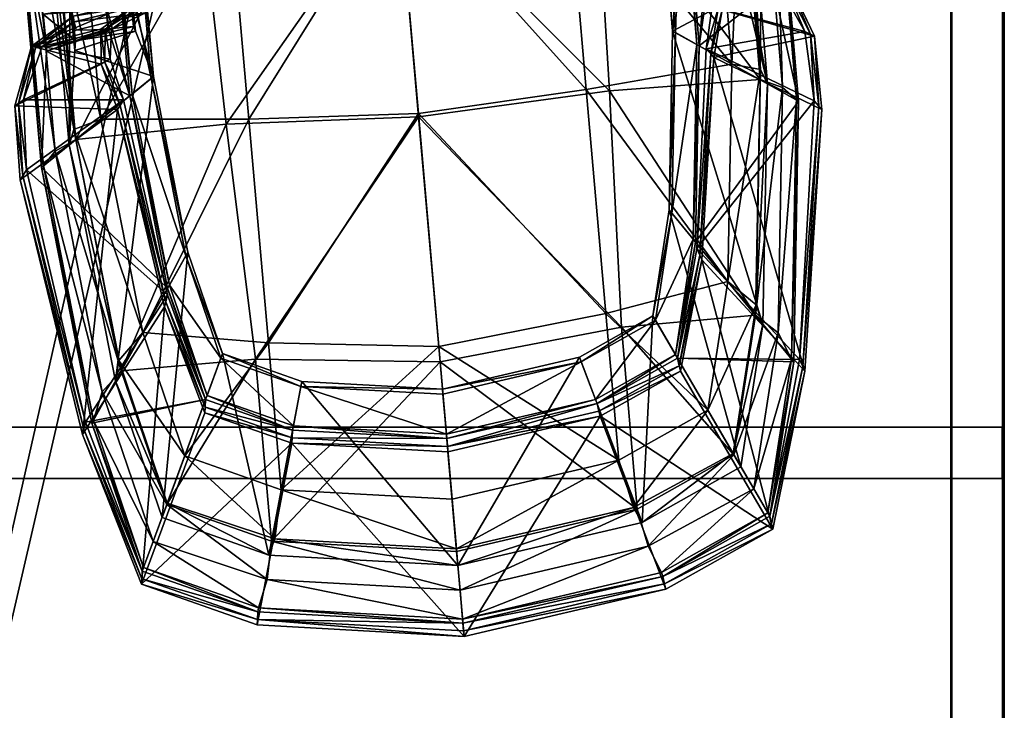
# Model space of a CAD drawing. Header units: inches. Extents: x -211 to 145, y -42 to 108.
# Tile 122 of 222: x -35.16 to -25.31, y 46.36 to 53.27. Entities that reach past the tile are written whole.
import ezdxf

# ---------------------------------------------------------------- set-up
doc = ezdxf.new("R2010")
doc.units = ezdxf.units.IN
doc.header["$MEASUREMENT"] = 0
for name, color, linetype in [('A-FURN', 7, 'Continuous'), ('CET color Black or White', 7, 'Continuous'), ('CET Default', 7, 'Continuous')]:
    doc.layers.add(name, color=color, linetype=linetype)
for name, color, linetype, true_color in [('CET color Burlywood3', 7, 'Continuous', 0xc8a07a), ('CET color LightSalmon3', 7, 'Continuous', 0xaf8c67), ('CET color seashell3', 7, 'Continuous', 0xccc7bb)]:
    doc.layers.add(name, color=color, linetype=linetype, true_color=true_color)

# ---------------------------------------------------------------- blocks, each defined once
blk = doc.blocks.new('*C37')
at = {"layer": 'CET color Burlywood3', "linetype": 'Continuous'}
mesh = blk.add_polyface(dxfattribs=at)
corners = [(30, -6.9372, 27.885), (30, 6.9378, 27.885), (30, 6.9378, 28.4), (30, -6.9372, 28.4), (-30, 6.9377, 27.885), (-30, 6.9377, 28.4), (-30, -6.9373, 27.885), (-30, -6.9373, 28.4)]
mesh.append_faces([[corners[k] for k in face] for face in [(0, 1, 2, 0), (0, 2, 3, 0), (1, 4, 5, 1), (1, 5, 2, 1), (4, 6, 7, 4), (4, 7, 5, 4), (6, 0, 3, 6), (6, 3, 7, 6)]])
mesh = blk.add_polyface(dxfattribs=at)
corners = [(30, -6.9372, 0.92), (30, 6.9378, 0.92), (30, 6.9378, 1.435), (30, -6.9372, 1.435), (-30, 6.9377, 0.92), (-30, 6.9377, 1.435), (-30, -6.9373, 0.92), (-30, -6.9373, 1.435)]
mesh.append_faces([[corners[k] for k in face] for face in [(0, 1, 2, 0), (0, 2, 3, 0), (1, 4, 5, 1), (1, 5, 2, 1), (4, 6, 7, 4), (4, 7, 5, 4), (6, 0, 3, 6), (6, 3, 7, 6)]])
mesh = blk.add_polyface(dxfattribs=at)
corners = [(-30, 6.9372, 40.985), (-30, -6.9378, 40.985), (-30, -6.9378, 41.5), (-30, 6.9372, 41.5), (30, -6.9377, 40.985), (30, -6.9377, 41.5), (30, 6.9373, 40.985), (30, 6.9373, 41.5)]
mesh.append_faces([[corners[k] for k in face] for face in [(0, 1, 2, 0), (0, 2, 3, 0), (1, 4, 5, 1), (1, 5, 2, 1), (4, 6, 7, 4), (4, 7, 5, 4), (6, 0, 3, 6), (6, 3, 7, 6)]])
mesh = blk.add_polyface(dxfattribs=at)
corners = [(-30, 6.9372, 28.588), (-30, -6.9378, 28.588), (-30, -6.9378, 29.103), (-30, 6.9372, 29.103), (30, -6.9377, 28.588), (30, -6.9377, 29.103), (30, 6.9373, 28.588), (30, 6.9373, 29.103)]
mesh.append_faces([[corners[k] for k in face] for face in [(0, 1, 2, 0), (0, 2, 3, 0), (1, 4, 5, 1), (1, 5, 2, 1), (4, 6, 7, 4), (4, 7, 5, 4), (6, 0, 3, 6), (6, 3, 7, 6)]])
mesh = blk.add_polyface(dxfattribs=at)
corners = [(11.5385, 6.9178, 29.103), (11.0235, 6.9178, 29.103), (11.0235, 6.9178, 40.985), (11.5385, 6.9178, 40.985)]
mesh.append_faces([[corners[k] for k in face] for face in [(0, 1, 2, 0), (0, 2, 3, 0)]])
at = {"layer": 'CET color LightSalmon3', "linetype": 'Continuous'}
mesh = blk.add_polyface(dxfattribs=at)
corners = [(30, -6.9372, 27.885), (-30, -6.9373, 27.885), (-30, 6.9377, 27.885), (30, 6.9378, 27.885), (30, -6.9372, 28.4), (30, 6.9378, 28.4), (-30, 6.9377, 28.4), (-30, -6.9373, 28.4)]
mesh.append_faces([[corners[k] for k in face] for face in [(0, 1, 2, 0), (0, 2, 3, 0), (4, 5, 6, 4), (4, 6, 7, 4)]])
mesh = blk.add_polyface(dxfattribs=at)
corners = [(30, -6.9372, 0.92), (-30, -6.9373, 0.92), (-30, 6.9377, 0.92), (30, 6.9378, 0.92), (30, -6.9372, 1.435), (30, 6.9378, 1.435), (-30, 6.9377, 1.435), (-30, -6.9373, 1.435)]
mesh.append_faces([[corners[k] for k in face] for face in [(0, 1, 2, 0), (0, 2, 3, 0), (4, 5, 6, 4), (4, 6, 7, 4)]])
mesh = blk.add_polyface(dxfattribs=at)
corners = [(-30, 6.9372, 40.985), (30, 6.9373, 40.985), (30, -6.9377, 40.985), (-30, -6.9378, 40.985), (-30, 6.9372, 41.5), (-30, -6.9378, 41.5), (30, -6.9377, 41.5), (30, 6.9373, 41.5)]
mesh.append_faces([[corners[k] for k in face] for face in [(0, 1, 2, 0), (0, 2, 3, 0), (4, 5, 6, 4), (4, 6, 7, 4)]])
mesh = blk.add_polyface(dxfattribs=at)
corners = [(-30, 6.9372, 28.588), (30, 6.9373, 28.588), (30, -6.9377, 28.588), (-30, -6.9378, 28.588), (-30, 6.9372, 29.103), (-30, -6.9378, 29.103), (30, -6.9377, 29.103), (30, 6.9373, 29.103)]
mesh.append_faces([[corners[k] for k in face] for face in [(0, 1, 2, 0), (0, 2, 3, 0), (4, 5, 6, 4), (4, 6, 7, 4)]])
mesh = blk.add_polyface(dxfattribs=at)
corners = [(29.485, 6.9183, 1.435), (-29.485, 6.9182, 1.435), (-29.485, 6.9182, 27.885), (29.485, 6.9183, 27.885), (-29.485, 6.4032, 1.435), (29.485, 6.4033, 1.435), (29.485, 6.4033, 27.885), (-29.485, 6.4032, 27.885)]
mesh.append_faces([[corners[k] for k in face] for face in [(0, 1, 2, 0), (0, 2, 3, 0), (4, 5, 6, 4), (4, 6, 7, 4)]])
mesh = blk.add_polyface(dxfattribs=at)
corners = [(11.0235, 6.9178, 29.103), (11.0235, -6.4222, 29.103), (11.0235, -6.4222, 40.985), (11.0235, 6.9178, 40.985), (11.5385, -6.4222, 29.103), (11.5385, 6.9178, 29.103), (11.5385, 6.9178, 40.985), (11.5385, -6.4222, 40.985)]
mesh.append_faces([[corners[k] for k in face] for face in [(0, 1, 2, 0), (0, 2, 3, 0), (4, 5, 6, 4), (4, 6, 7, 4)]])
mesh = blk.add_polyface(dxfattribs=at)
corners = [(29.485, -6.9372, 14.424), (-29.485, -6.9373, 14.424), (-29.485, 6.4111, 14.424), (29.485, 6.4111, 14.424), (29.485, -6.9372, 14.939), (29.485, 6.4111, 14.939), (-29.485, 6.4111, 14.939), (-29.485, -6.9373, 14.939)]
mesh.append_faces([[corners[k] for k in face] for face in [(0, 1, 2, 0), (0, 2, 3, 0), (4, 5, 6, 4), (4, 6, 7, 4)]])
mesh = blk.add_polyface(dxfattribs=at)
corners = [(11.5377, -6.9177, 1.435), (11.5377, 6.4223, 1.435), (11.5377, 6.4223, 14.4308), (11.5377, -6.9177, 14.4308), (11.0227, 6.4223, 1.435), (11.0227, -6.9177, 1.435), (11.0227, -6.9177, 14.4308), (11.0227, 6.4223, 14.4308), (11.5377, -6.9178, 14.921), (11.5377, 6.4223, 14.921), (11.5377, 6.4223, 27.891), (11.5377, -6.9178, 27.891), (11.0227, 6.4223, 14.921), (11.0227, -6.9178, 14.921), (11.0227, -6.9178, 27.891), (11.0227, 6.4223, 27.891)]
mesh.append_faces([[corners[k] for k in face] for face in [(0, 1, 2, 0), (0, 2, 3, 0), (4, 5, 6, 4), (4, 6, 7, 4), (8, 9, 10, 8), (8, 10, 11, 8), (12, 13, 14, 12), (12, 14, 15, 12)]])
blk = doc.blocks.new('*C35')
at = {"layer": 'A-FURN', "linetype": 'Continuous', "rotation": 269.9999999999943}
blk.add_blockref('*C37', (-32.2469, 60.2164, 0), dxfattribs=at)
blk = doc.blocks.new('*C2')
at = {"layer": 'CET color Black or White', "linetype": 'Continuous'}
blk.add_lwpolyline([(-3.6275, 5.2556), (-4.0257, 2.6648), (-4.0146, 1.9249), (-3.8036, 1.3617), (-3.8065, 0), (-3.8036, -1.3617), (-4.0146, -1.9249), (-4.0257, -2.6648), (-3.6275, -5.2556), (-3.1696, -6.8011), (-2.0516, -7.307), (0, -7.601), (2.0516, -7.307), (3.1696, -6.8011), (3.6275, -5.2556), (4.0257, -2.6648), (4.0146, -1.9249), (3.8036, -1.3617), (3.8065, 0), (3.8036, 1.3617), (4.0146, 1.9249), (4.0257, 2.6648), (3.6275, 5.2556)], dxfattribs=at)
blk = doc.blocks.new('*C28')
at = {"layer": 'CET color seashell3', "linetype": 'Continuous'}
mesh = blk.add_polyface(dxfattribs=at)
corners = [(-3.6513, -2.4099, 0.4209), (-3.435, -2.3123, -0.0028), (-3.1848, -4.656, -0.0028), (-2.859, -1.923, 3.8728), (-3.0129, -1.2575, 3.4235), (-3.6514, -1.4051, 1.5336), (-3.8011, -2.5601, 1.0843), (-3.5159, 0, 1.1444), (-3.5061, 0, 1.1714), (-3.3746, -0.9371, 1.5233), (-3.5061, -2.3611, 1.1444), (-3.3687, -1.4243, 1.5233), (-3.3547, -1.329, 1.5618), (-3.6467, -1.3683, 1.5479), (-3.0178, -1.2363, 3.4092), (-3.3602, -1.0398, 1.5618), (-2.7659, -1.0373, 3.4072), (-3.0223, -1.0331, 3.4092), (-3.653, -1.0347, 1.5479), (-3.0175, -0.9993, 3.4235), (-3.6579, -1.0003, 1.5336), (-3.956, -2.5719, 1.1683), (-2.9249, -1.9577, 3.9568), (-2.657, -3.9384, 3.895), (-2.9946, -2.0506, 4.0482), (-4.0257, -2.6648, 1.2597), (-3.6275, -5.2556, 1.1979), (-3.9235, -1.8728, 1.449), (-3.0223, -1.5407, 3.6786), (-3.9972, -2.6267, 1.2223), (-3.9773, -1.9036, 1.4799), (-3.1186, -1.5842, 3.7346), (-4.0146, -1.9249, 1.5013), (-2.9838, -1.2468, 3.3738), (-3.6909, -1.3565, 1.6672), (-3.3388, -1.2215, 1.5185), (-3.7537, -1.3494, 1.6801), (-3.3494, -1.1382, 1.5284), (-3.7972, -1.3445, 1.6891), (-3.0901, -1.2348, 3.3957), (-2.6496, -0.9707, 2.8341), (-3.3567, -1.0805, 1.5352), (-3.6584, 0, 0.4272), (-3.4446, 0, -0.0028), (-3.4478, -2.2111, 0.5209), (-3.4519, 0.0003, 0.5331), (-2.8715, 0, 3.8597), (-3.8065, 0, 1.1004), (-2.7519, -0.9362, 3.4502), (-2.6311, 0, 3.8606), (-3.7865, 0, 1.0394), (-3.7809, -2.5464, 1.0242), (-3.1685, -2.1326, 0.1008), (-3.1774, 0, 0.1008)]
mesh.append_faces([[corners[k] for k in face] for face in [(0, 1, 2, 0), (3, 4, 5, 3), (5, 6, 3, 5), (7, 8, 9, 7), (10, 7, 9, 10), (10, 9, 11, 10), (12, 13, 14, 12), (15, 16, 17, 15), (17, 18, 15, 17), (12, 15, 18, 12), (18, 13, 12, 18), (18, 17, 19, 18), (19, 20, 18, 19), (13, 18, 20, 13), (20, 5, 13, 20), (14, 13, 5, 14), (5, 4, 14, 5), (15, 12, 11, 15), (11, 9, 15, 11), (21, 22, 23, 21), (24, 25, 26, 24), (22, 21, 27, 22), (27, 28, 22, 27), (21, 29, 30, 21), (30, 27, 21, 30), (24, 31, 32, 24), (32, 25, 24, 32), (33, 34, 35, 33), (34, 36, 37, 34), (37, 35, 34, 37), (38, 39, 40, 38), (40, 41, 38, 40), (34, 33, 28, 34), (28, 27, 34, 28), (38, 36, 30, 38), (30, 32, 38, 30), (31, 39, 38, 31), (38, 32, 31, 38), (1, 0, 42, 1), (42, 43, 1, 42), (7, 10, 44, 7), (44, 45, 7, 44), (20, 19, 46, 20), (46, 47, 20, 46), (47, 6, 5, 47), (5, 20, 47, 5), (48, 9, 8, 48), (8, 49, 48, 8), (6, 47, 50, 6), (50, 51, 6, 50), (29, 25, 32, 29), (32, 30, 29, 32), (36, 38, 41, 36), (41, 37, 36, 41), (36, 34, 27, 36), (27, 30, 36, 27), (52, 53, 45, 52), (45, 44, 52, 45), (0, 51, 50, 0), (50, 42, 0, 50)]])
mesh = blk.add_polyface(dxfattribs=at)
corners = [(-3.435, -2.3123, -0.0028), (-3.4446, 0, -0.0028), (-1.986, 0, -0.0028), (-1.9263, -2.2919, -0.0028), (-2.859, -1.923, 3.8728), (-2.6508, -3.8742, 3.8728), (-2.6301, -3.8439, 3.8728), (-2.8367, -1.9079, 3.8728), (-2.6065, -1.752, 3.8728), (-2.4166, -3.5311, 3.8728), (-3.2507, -4.7534, 1.1444), (-2.8715, 0, 3.8597), (-3.0175, -0.9993, 3.4235), (-3.0129, -1.2575, 3.4235), (-3.5061, -2.3611, 1.1444), (-3.3687, -1.4243, 1.5233), (-2.7478, -1.2842, 3.4502), (-3.0178, -1.2363, 3.4092), (-2.7622, -1.2366, 3.4072), (-3.3547, -1.329, 1.5618), (-2.7659, -1.0373, 3.4072), (-3.0223, -1.0331, 3.4092), (-2.6326, -1.7697, 3.8728), (-2.6311, 0, 3.8606), (-2.8447, 0, 3.8728), (-2.4409, -3.5666, 3.8728), (-2.6138, 0, 3.8728), (-2.7519, -0.9362, 3.4502), (-3.3602, -1.0398, 1.5618), (-3.3746, -0.9371, 1.5233), (-2.6317, -1.1118, 2.8174), (-3.3388, -1.2215, 1.5185), (-3.3494, -1.1382, 1.5284), (-2.6423, -1.0285, 2.8273), (-2.6818, -4.0091, 3.949), (-2.966, -2.0126, 4.0108), (-2.9946, -2.0506, 4.0482), (-3.0792, -1.5664, 3.7116), (-3.1186, -1.5842, 3.7346), (-2.9838, -1.2468, 3.3738), (-3.0466, -1.2397, 3.3867), (-2.6496, -0.9707, 2.8341), (-3.0901, -1.2348, 3.3957), (-3.0223, -1.5407, 3.6786), (0, 0, -0.0028), (0, -2.3858, -0.0028), (0, -2.3518, 0.1008), (-1.6948, -2.26, 0.1008), (-1.6948, -4.5075, 0.1008), (0, -0.0067, 0.1008), (-1.6948, -0.0064, 0.1008), (-3.1774, 0, 0.1008), (-3.1685, -2.1326, 0.1008), (-2.9377, -4.2947, 0.1008), (-3.3567, -1.0805, 1.5352), (-2.657, -3.9384, 3.895), (-2.9249, -1.9577, 3.9568)]
mesh.append_faces([[corners[k] for k in face] for face in [(0, 1, 2, 0), (2, 3, 0, 2), (4, 5, 6, 4), (6, 7, 4, 6), (8, 9, 10, 8), (4, 11, 12, 4), (12, 13, 4, 12), (8, 14, 15, 8), (15, 16, 8, 15), (17, 18, 19, 17), (20, 18, 17, 20), (17, 21, 20, 17), (22, 23, 24, 22), (24, 7, 22, 24), (25, 22, 7, 25), (7, 6, 25, 7), (8, 26, 23, 8), (23, 22, 8, 23), (9, 8, 22, 9), (22, 25, 9, 22), (21, 17, 13, 21), (13, 12, 21, 13), (16, 18, 20, 16), (20, 27, 16, 20), (19, 18, 16, 19), (16, 15, 19, 16), (20, 28, 29, 20), (29, 27, 20, 29), (30, 31, 32, 30), (32, 33, 30, 32), (34, 35, 36, 34), (35, 37, 38, 35), (38, 36, 35, 38), (31, 30, 39, 31), (40, 33, 41, 40), (41, 42, 40, 41), (43, 39, 40, 43), (40, 37, 43, 40), (11, 4, 7, 11), (7, 24, 11, 7), (8, 16, 27, 8), (26, 8, 27, 26), (26, 27, 23, 26), (44, 45, 3, 44), (3, 2, 44, 3), (46, 47, 48, 46), (49, 50, 47, 49), (47, 46, 49, 47), (50, 51, 52, 50), (52, 47, 50, 52), (47, 52, 53, 47), (54, 41, 33, 54), (33, 32, 54, 33), (55, 56, 35, 55), (35, 34, 55, 35), (56, 43, 37, 56), (37, 35, 56, 37), (39, 30, 33, 39), (33, 40, 39, 33), (42, 38, 37, 42), (37, 40, 42, 37)]])
mesh = blk.add_polyface(dxfattribs=at)
corners = [(1.9263, -2.2919, -0.0028), (3.435, -2.3123, -0.0028), (3.1848, -4.656, -0.0028), (1.986, 0, -0.0028), (3.4446, 0, -0.0028), (2.859, -1.923, 3.8728), (2.8367, -1.9079, 3.8728), (2.6301, -3.8439, 3.8728), (2.6065, -1.752, 3.8728), (3.5061, -2.3611, 1.1444), (3.2507, -4.7534, 1.1444), (3.0129, -1.2575, 3.4235), (3.0175, -0.9993, 3.4235), (2.8715, 0, 3.8597), (2.7478, -1.2842, 3.4502), (3.3687, -1.4243, 1.5233), (3.0223, -1.0331, 3.4092), (2.7659, -1.0373, 3.4072), (3.3602, -1.0398, 1.5618), (3.0178, -1.2363, 3.4092), (2.7622, -1.2366, 3.4072), (2.6326, -1.7697, 3.8728), (2.8447, 0, 3.8728), (2.6311, 0, 3.8606), (2.4409, -3.5666, 3.8728), (2.6138, 0, 3.8728), (2.4166, -3.5311, 3.8728), (2.7519, -0.9362, 3.4502), (3.3547, -1.329, 1.5618), (3.3746, -0.9371, 1.5233), (2.6317, -1.1118, 2.8174), (2.6423, -1.0285, 2.8273), (3.3494, -1.1382, 1.5284), (2.657, -3.9384, 3.895), (2.9249, -1.9577, 3.9568), (3.956, -2.5719, 1.1683), (2.9946, -2.0506, 4.0482), (2.966, -2.0126, 4.0108), (2.6818, -4.0091, 3.949), (3.1186, -1.5842, 3.7346), (3.0792, -1.5664, 3.7116), (2.9838, -1.2468, 3.3738), (3.3388, -1.2215, 1.5185), (2.6496, -0.9707, 2.8341), (3.0901, -1.2348, 3.3957), (3.7972, -1.3445, 1.6891), (3.0466, -1.2397, 3.3867), (3.0223, -1.5407, 3.6786), (3.6579, -1.0003, 1.5336), (3.5061, 0, 1.1714), (0, -2.3858, -0.0028), (1.8376, -4.656, -0.0028), (0, 0, -0.0028), (0, -0.0067, 0.1008), (0, -2.3518, 0.1008), (1.6948, -2.26, 0.1008), (1.6948, -0.0064, 0.1008), (3.1685, -2.1326, 0.1008), (3.1774, 0, 0.1008), (2.9377, -4.2947, 0.1008), (3.3567, -1.0805, 1.5352)]
mesh.append_faces([[corners[k] for k in face] for face in [(0, 1, 2, 0), (1, 0, 3, 1), (3, 4, 1, 3), (5, 6, 7, 5), (8, 9, 10, 8), (5, 11, 12, 5), (12, 13, 5, 12), (8, 14, 15, 8), (16, 17, 18, 16), (17, 16, 19, 17), (19, 20, 17, 19), (21, 6, 22, 21), (22, 23, 21, 22), (24, 7, 6, 24), (6, 21, 24, 6), (8, 21, 23, 8), (23, 25, 8, 23), (26, 24, 21, 26), (21, 8, 26, 21), (16, 12, 11, 16), (11, 19, 16, 11), (14, 27, 17, 14), (17, 20, 14, 17), (14, 20, 28, 14), (17, 27, 29, 17), (30, 31, 32, 30), (33, 34, 35, 33), (36, 37, 38, 36), (39, 40, 37, 39), (37, 36, 39, 37), (41, 30, 42, 41), (43, 44, 45, 43), (43, 31, 46, 43), (46, 44, 43, 46), (47, 40, 46, 47), (46, 41, 47, 46), (13, 22, 6, 13), (6, 5, 13, 6), (13, 12, 48, 13), (25, 23, 27, 25), (27, 14, 8, 27), (25, 27, 8, 25), (27, 23, 49, 27), (50, 0, 51, 50), (52, 3, 0, 52), (0, 50, 52, 0), (53, 54, 55, 53), (55, 56, 53, 55), (56, 55, 57, 56), (57, 58, 56, 57), (59, 57, 55, 59), (43, 60, 32, 43), (32, 31, 43, 32), (37, 34, 33, 37), (40, 47, 34, 40), (34, 37, 40, 34), (31, 30, 41, 31), (41, 46, 31, 41), (40, 39, 44, 40), (44, 46, 40, 44)]])
mesh = blk.add_polyface(dxfattribs=at)
corners = [(3.8011, -2.5601, 1.0843), (2.859, -1.923, 3.8728), (2.6508, -3.8742, 3.8728), (3.5061, -2.3611, 1.1444), (3.4478, -2.2111, 0.5209), (3.1991, -4.5515, 0.5318), (3.6514, -1.4051, 1.5336), (3.0129, -1.2575, 3.4235), (3.3687, -1.4243, 1.5233), (2.6065, -1.752, 3.8728), (3.3746, -0.9371, 1.5233), (3.5061, 0, 1.1714), (3.5159, 0, 1.1444), (3.3547, -1.329, 1.5618), (2.7622, -1.2366, 3.4072), (3.0178, -1.2363, 3.4092), (3.6467, -1.3683, 1.5479), (3.3602, -1.0398, 1.5618), (3.653, -1.0347, 1.5479), (3.0223, -1.0331, 3.4092), (3.6579, -1.0003, 1.5336), (3.0175, -0.9993, 3.4235), (2.7478, -1.2842, 3.4502), (2.7659, -1.0373, 3.4072), (3.3494, -1.1382, 1.5284), (3.3388, -1.2215, 1.5185), (2.6317, -1.1118, 2.8174), (2.9249, -1.9577, 3.9568), (3.0223, -1.5407, 3.6786), (3.9235, -1.8728, 1.449), (3.956, -2.5719, 1.1683), (3.9773, -1.9036, 1.4799), (3.9972, -2.6267, 1.2223), (2.9946, -2.0506, 4.0482), (4.0257, -2.6648, 1.2597), (4.0146, -1.9249, 1.5013), (3.1186, -1.5842, 3.7346), (3.6909, -1.3565, 1.6672), (2.9838, -1.2468, 3.3738), (3.7537, -1.3494, 1.6801), (3.7972, -1.3445, 1.6891), (3.3567, -1.0805, 1.5352), (2.6496, -0.9707, 2.8341), (3.0901, -1.2348, 3.3957), (3.6584, 0, 0.4272), (3.6513, -2.4099, 0.4209), (3.435, -2.3123, -0.0028), (3.4446, 0, -0.0028), (3.4519, 0.0003, 0.5331), (3.8065, 0, 1.1004), (2.8715, 0, 3.8597), (2.7519, -0.9362, 3.4502), (3.7809, -2.5464, 1.0242), (3.7865, 0, 1.0394), (3.1685, -2.1326, 0.1008), (2.9377, -4.2947, 0.1008), (3.1774, 0, 0.1008)]
mesh.append_faces([[corners[k] for k in face] for face in [(0, 1, 2, 0), (3, 4, 5, 3), (1, 0, 6, 1), (6, 7, 1, 6), (8, 3, 9, 8), (3, 8, 10, 3), (10, 11, 12, 10), (3, 10, 12, 3), (13, 14, 15, 13), (15, 16, 13, 15), (17, 18, 19, 17), (13, 16, 18, 13), (18, 17, 13, 18), (18, 20, 21, 18), (21, 19, 18, 21), (16, 6, 20, 16), (20, 18, 16, 20), (15, 7, 6, 15), (6, 16, 15, 6), (13, 8, 22, 13), (17, 10, 8, 17), (8, 13, 17, 8), (10, 17, 23, 10), (24, 25, 26, 24), (27, 28, 29, 27), (29, 30, 27, 29), (30, 29, 31, 30), (31, 32, 30, 31), (33, 34, 35, 33), (35, 36, 33, 35), (25, 37, 38, 25), (37, 25, 24, 37), (24, 39, 37, 24), (40, 41, 42, 40), (37, 29, 28, 37), (28, 38, 37, 28), (31, 39, 40, 31), (40, 35, 31, 40), (36, 35, 40, 36), (40, 43, 36, 40), (44, 45, 46, 44), (46, 47, 44, 46), (12, 48, 4, 12), (4, 3, 12, 4), (20, 49, 50, 20), (49, 20, 6, 49), (6, 0, 49, 6), (11, 10, 51, 11), (49, 0, 52, 49), (52, 53, 49, 52), (35, 34, 32, 35), (32, 31, 35, 32), (41, 40, 39, 41), (39, 24, 41, 39), (29, 37, 39, 29), (39, 31, 29, 39), (4, 54, 55, 4), (48, 56, 54, 48), (54, 4, 48, 54), (53, 52, 45, 53), (45, 44, 53, 45)]])
mesh = blk.add_polyface(dxfattribs=at)
corners = [(-3.3945, -4.8497, 0.4209), (-3.1848, -4.656, -0.0028), (-2.848, -6.0276, -0.0028), (-3.435, -2.3123, -0.0028), (-1.9263, -2.2919, -0.0028), (-1.8376, -4.656, -0.0028), (-2.3703, -5.0162, 3.8728), (-2.6508, -3.8742, 3.8728), (-3.5244, -5.1531, 1.0843), (-2.859, -1.923, 3.8728), (-3.8011, -2.5601, 1.0843), (-3.6513, -2.4099, 0.4209), (-1.5291, -5.3969, 3.8728), (-1.5172, -5.3547, 3.8728), (-2.3518, -4.977, 3.8728), (-2.6301, -3.8439, 3.8728), (-2.1609, -4.5724, 3.8728), (-1.3939, -4.9195, 3.8728), (-1.8755, -6.6203, 1.1444), (-2.4166, -3.5311, 3.8728), (-2.9069, -6.1535, 1.1444), (-3.2507, -4.7534, 1.1444), (-3.5061, -2.3611, 1.1444), (-2.6065, -1.752, 3.8728), (-2.8417, -6.0152, 0.5318), (-3.1991, -4.5515, 0.5318), (-3.4478, -2.2111, 0.5209), (-1.4079, -4.9689, 3.8728), (-2.1826, -4.6183, 3.8728), (-2.4409, -3.5666, 3.8728), (-2.3809, -5.0932, 3.9268), (-1.5396, -5.4738, 3.9268), (-3.5854, -5.1359, 1.1065), (-2.657, -3.9384, 3.895), (-2.699, -4.058, 3.9864), (-3.6275, -5.2556, 1.1979), (-3.1696, -6.8011, 1.1757), (-2.6818, -4.0091, 3.949), (-2.3882, -5.1465, 3.9642), (-3.956, -2.5719, 1.1683), (-3.6103, -5.2066, 1.1605), (-3.9972, -2.6267, 1.2223), (-2.9946, -2.0506, 4.0482), (0, -2.3858, -0.0028), (0, -4.8452, -0.0028), (0, -5.5721, 3.8728), (0, -5.1707, 3.8728), (0, -5.1192, 3.8728), (0, -4.6906, 0.1008), (-1.6948, -4.5075, 0.1008), (-1.6948, -5.982, 0.1008), (0, -2.3518, 0.1008), (-2.9377, -4.2947, 0.1008), (-1.6948, -2.26, 0.1008), (-2.627, -5.5602, 0.1008), (-3.5056, -5.1256, 1.0242), (-3.7809, -2.5464, 1.0242), (-1.5469, -5.5272, 3.9642), (-4.0257, -2.6648, 1.2597), (-3.1685, -2.1326, 0.1008)]
mesh.append_faces([[corners[k] for k in face] for face in [(0, 1, 2, 0), (1, 3, 4, 1), (4, 5, 1, 4), (6, 7, 8, 6), (7, 9, 10, 7), (10, 8, 7, 10), (1, 0, 11, 1), (12, 13, 14, 12), (14, 6, 12, 14), (7, 6, 14, 7), (14, 15, 7, 14), (16, 17, 18, 16), (19, 16, 20, 19), (20, 21, 19, 20), (21, 22, 23, 21), (24, 25, 21, 24), (22, 21, 25, 22), (25, 26, 22, 25), (13, 27, 28, 13), (28, 14, 13, 28), (28, 29, 15, 28), (15, 14, 28, 15), (27, 17, 16, 27), (16, 28, 27, 16), (16, 19, 29, 16), (29, 28, 16, 29), (12, 6, 30, 12), (30, 31, 12, 30), (32, 33, 6, 32), (34, 35, 36, 34), (30, 37, 34, 30), (34, 38, 30, 34), (33, 32, 39, 33), (32, 40, 41, 32), (41, 39, 32, 41), (35, 34, 42, 35), (42, 34, 37, 42), (43, 44, 5, 43), (5, 4, 43, 5), (45, 46, 27, 45), (27, 13, 45, 27), (27, 46, 47, 27), (47, 17, 27, 47), (48, 49, 50, 48), (49, 48, 51, 49), (52, 49, 53, 52), (49, 52, 54, 49), (55, 8, 10, 55), (10, 56, 55, 10), (38, 57, 31, 38), (31, 30, 38, 31), (6, 33, 37, 6), (37, 30, 6, 37), (40, 35, 58, 40), (58, 41, 40, 58), (54, 52, 25, 54), (25, 24, 54, 25), (52, 59, 26, 52), (26, 25, 52, 26), (0, 55, 56, 0), (56, 11, 0, 56)]])
mesh = blk.add_polyface(dxfattribs=at)
corners = [(2.848, -6.0276, -0.0028), (3.1848, -4.656, -0.0028), (3.3945, -4.8497, 0.4209), (1.8376, -4.656, -0.0028), (1.9263, -2.2919, -0.0028), (0, -4.8452, -0.0028), (1.8376, -6.4849, -0.0028), (3.5244, -5.1531, 1.0843), (2.6508, -3.8742, 3.8728), (2.3703, -5.0162, 3.8728), (3.8011, -2.5601, 1.0843), (3.6513, -2.4099, 0.4209), (3.435, -2.3123, -0.0028), (1.5291, -5.3969, 3.8728), (2.3518, -4.977, 3.8728), (1.5172, -5.3547, 3.8728), (2.6301, -3.8439, 3.8728), (2.859, -1.923, 3.8728), (2.4166, -3.5311, 3.8728), (3.2507, -4.7534, 1.1444), (2.9069, -6.1535, 1.1444), (2.1609, -4.5724, 3.8728), (2.6065, -1.752, 3.8728), (3.1991, -4.5515, 0.5318), (2.8417, -6.0152, 0.5318), (3.5061, -2.3611, 1.1444), (2.1826, -4.6183, 3.8728), (1.4079, -4.9689, 3.8728), (2.4409, -3.5666, 3.8728), (1.3939, -4.9195, 3.8728), (1.5396, -5.4738, 3.9268), (2.3809, -5.0932, 3.9268), (2.657, -3.9384, 3.895), (3.5854, -5.1359, 1.1065), (2.699, -4.058, 3.9864), (2.3882, -5.1465, 3.9642), (3.1696, -6.8011, 1.1757), (2.6818, -4.0091, 3.949), (3.956, -2.5719, 1.1683), (3.9972, -2.6267, 1.2223), (3.6103, -5.2066, 1.1605), (3.6275, -5.2556, 1.1979), (4.0257, -2.6648, 1.2597), (2.9946, -2.0506, 4.0482), (0, -2.3858, -0.0028), (0, -5.5721, 3.8728), (0, -5.1707, 3.8728), (0, -5.1192, 3.8728), (1.6948, -5.982, 0.1008), (1.6948, -4.5075, 0.1008), (0, -4.6906, 0.1008), (0, -2.3518, 0.1008), (1.6948, -2.26, 0.1008), (2.9377, -4.2947, 0.1008), (2.627, -5.5602, 0.1008), (3.5056, -5.1256, 1.0242), (3.7809, -2.5464, 1.0242), (2.966, -2.0126, 4.0108), (3.4478, -2.2111, 0.5209)]
mesh.append_faces([[corners[k] for k in face] for face in [(0, 1, 2, 0), (1, 3, 4, 1), (3, 1, 0, 3), (5, 3, 6, 5), (7, 8, 9, 7), (8, 7, 10, 8), (11, 2, 1, 11), (1, 12, 11, 1), (13, 9, 14, 13), (14, 15, 13, 14), (8, 16, 14, 8), (14, 9, 8, 14), (16, 8, 17, 16), (18, 19, 20, 18), (20, 21, 18, 20), (19, 18, 22, 19), (19, 23, 24, 19), (23, 19, 25, 23), (15, 14, 26, 15), (26, 27, 15, 26), (26, 14, 16, 26), (16, 28, 26, 16), (27, 26, 21, 27), (21, 29, 27, 21), (21, 26, 28, 21), (28, 18, 21, 28), (13, 30, 31, 13), (31, 9, 13, 31), (9, 32, 33, 9), (34, 35, 36, 34), (34, 37, 31, 34), (31, 35, 34, 31), (38, 33, 32, 38), (33, 38, 39, 33), (39, 40, 33, 39), (41, 42, 43, 41), (43, 34, 41, 43), (37, 34, 43, 37), (3, 5, 44, 3), (45, 15, 27, 45), (27, 46, 45, 27), (27, 29, 47, 27), (47, 46, 27, 47), (48, 49, 50, 48), (51, 50, 49, 51), (49, 52, 51, 49), (52, 49, 53, 52), (49, 48, 54, 49), (54, 53, 49, 54), (10, 7, 55, 10), (55, 56, 10, 55), (35, 31, 30, 35), (37, 32, 9, 37), (9, 31, 37, 9), (42, 41, 40, 42), (40, 39, 42, 40), (32, 37, 57, 32), (23, 53, 54, 23), (53, 23, 58, 53), (56, 55, 2, 56), (2, 11, 56, 2)]])
mesh = blk.add_polyface(dxfattribs=at)
corners = [(-1.8376, -6.4849, -0.0028), (0, -6.7482, -0.0028), (0, -7.1356, 0.4209), (-1.914, -6.8623, 0.4209), (-2.848, -6.0276, -0.0028), (-3.0162, -6.3837, 0.4209), (-3.3945, -4.8497, 0.4209), (-3.1848, -4.656, -0.0028), (-1.8376, -4.656, -0.0028), (0, -4.8452, -0.0028), (-3.5244, -5.1531, 1.0843), (-3.1517, -6.6708, 1.0843), (-2.3703, -5.0162, 3.8728), (-1.5469, -5.5272, 3.9642), (-2.3882, -5.1465, 3.9642), (-3.1696, -6.8011, 1.1757), (-2.0516, -7.307, 1.1757), (-1.5172, -5.3547, 3.8728), (-1.5291, -5.3969, 3.8728), (0, -5.616, 3.8728), (0, -5.5721, 3.8728), (-1.3939, -4.9195, 3.8728), (0, -5.1192, 3.8728), (0, -6.8891, 1.1444), (-1.8755, -6.6203, 1.1444), (-2.9069, -6.1535, 1.1444), (-2.1609, -4.5724, 3.8728), (0, -6.7232, 0.5318), (-1.8012, -6.4659, 0.5318), (-2.8417, -6.0152, 0.5318), (-3.2507, -4.7534, 1.1444), (-2.0338, -7.1767, 1.0843), (-2.0443, -7.2536, 1.1383), (-3.1623, -6.7478, 1.1383), (0, -7.4681, 1.0843), (0, -7.5466, 1.1383), (-3.5854, -5.1359, 1.1065), (-3.6103, -5.2066, 1.1605), (-2.699, -4.058, 3.9864), (0, -7.601, 1.1757), (0, -5.7489, 3.9642), (0, -5.6945, 3.9268), (-1.5396, -5.4738, 3.9268), (-1.6948, -5.982, 0.1008), (0, -6.2249, 0.1008), (0, -4.6906, 0.1008), (-2.627, -5.5602, 0.1008), (-1.6948, -4.5075, 0.1008), (-2.0229, -7.1384, 1.0242), (0, -7.4284, 1.0242), (-3.135, -6.6352, 1.0242), (-3.5056, -5.1256, 1.0242), (-3.6275, -5.2556, 1.1979)]
mesh.append_faces([[corners[k] for k in face] for face in [(0, 1, 2, 0), (2, 3, 0, 2), (4, 5, 6, 4), (4, 0, 3, 4), (3, 5, 4, 3), (4, 7, 8, 4), (8, 0, 4, 8), (0, 8, 9, 0), (9, 1, 0, 9), (10, 11, 12, 10), (13, 14, 15, 13), (15, 16, 13, 15), (17, 18, 19, 17), (19, 20, 17, 19), (21, 22, 23, 21), (23, 24, 21, 23), (24, 25, 26, 24), (23, 27, 28, 23), (28, 24, 23, 28), (24, 28, 29, 24), (29, 25, 24, 29), (30, 25, 29, 30), (31, 32, 33, 31), (33, 11, 31, 33), (34, 35, 32, 34), (32, 31, 34, 32), (12, 11, 36, 12), (11, 33, 37, 11), (37, 36, 11, 37), (15, 14, 38, 15), (39, 40, 13, 39), (13, 16, 39, 13), (41, 42, 13, 41), (13, 40, 41, 13), (43, 44, 45, 43), (46, 43, 47, 46), (34, 31, 48, 34), (48, 49, 34, 48), (50, 11, 10, 50), (10, 51, 50, 10), (31, 11, 50, 31), (50, 48, 31, 50), (32, 16, 15, 32), (15, 33, 32, 15), (39, 16, 32, 39), (32, 35, 39, 32), (33, 15, 52, 33), (52, 37, 33, 52), (19, 18, 42, 19), (42, 41, 19, 42), (27, 44, 43, 27), (43, 28, 27, 43), (28, 43, 46, 28), (46, 29, 28, 46), (49, 48, 3, 49), (3, 2, 49, 3), (5, 50, 51, 5), (51, 6, 5, 51), (48, 50, 5, 48), (5, 3, 48, 5)]])
mesh = blk.add_polyface(dxfattribs=at)
corners = [(1.8376, -6.4849, -0.0028), (1.9141, -6.8623, 0.4209), (0, -7.1356, 0.4209), (0, -6.7482, -0.0028), (3.3945, -4.8497, 0.4209), (3.0162, -6.3837, 0.4209), (2.848, -6.0276, -0.0028), (1.8376, -4.656, -0.0028), (0, -4.8452, -0.0028), (2.3703, -5.0162, 3.8728), (3.1517, -6.6708, 1.0843), (3.5244, -5.1531, 1.0843), (1.5469, -5.5272, 3.9642), (2.0516, -7.307, 1.1757), (3.1696, -6.8011, 1.1757), (2.3882, -5.1465, 3.9642), (1.5172, -5.3547, 3.8728), (0, -5.5721, 3.8728), (0, -5.616, 3.8728), (1.5291, -5.3969, 3.8728), (1.3939, -4.9195, 3.8728), (1.8755, -6.6203, 1.1444), (0, -6.8891, 1.1444), (0, -5.1192, 3.8728), (2.1609, -4.5724, 3.8728), (2.9069, -6.1535, 1.1444), (1.8012, -6.4659, 0.5318), (0, -6.7232, 0.5318), (2.8417, -6.0152, 0.5318), (3.2507, -4.7534, 1.1444), (3.1623, -6.7478, 1.1383), (2.0443, -7.2536, 1.1383), (2.0338, -7.1767, 1.0843), (0, -7.5466, 1.1383), (0, -7.4681, 1.0843), (3.5854, -5.1359, 1.1065), (3.6103, -5.2066, 1.1605), (3.6275, -5.2556, 1.1979), (2.699, -4.058, 3.9864), (0, -7.601, 1.1757), (0, -5.7489, 3.9642), (1.5396, -5.4738, 3.9268), (0, -5.6945, 3.9268), (0, -4.6906, 0.1008), (0, -6.2249, 0.1008), (1.6948, -5.982, 0.1008), (0, -7.4284, 1.0242), (2.0229, -7.1384, 1.0242), (3.135, -6.6352, 1.0242), (3.5056, -5.1256, 1.0242), (2.627, -5.5602, 0.1008), (3.1991, -4.5515, 0.5318)]
mesh.append_faces([[corners[k] for k in face] for face in [(0, 1, 2, 0), (2, 3, 0, 2), (4, 5, 6, 4), (6, 5, 1, 6), (1, 0, 6, 1), (6, 0, 7, 6), (0, 3, 8, 0), (9, 10, 11, 9), (12, 13, 14, 12), (14, 15, 12, 14), (16, 17, 18, 16), (18, 19, 16, 18), (20, 21, 22, 20), (22, 23, 20, 22), (24, 25, 21, 24), (21, 20, 24, 21), (26, 27, 22, 26), (22, 21, 26, 22), (28, 26, 21, 28), (21, 25, 28, 21), (28, 25, 29, 28), (30, 31, 32, 30), (32, 10, 30, 32), (31, 33, 34, 31), (34, 32, 31, 34), (35, 10, 9, 35), (10, 35, 36, 10), (36, 30, 10, 36), (14, 37, 38, 14), (39, 13, 12, 39), (12, 40, 39, 12), (12, 41, 42, 12), (42, 40, 12, 42), (43, 44, 45, 43), (32, 34, 46, 32), (46, 47, 32, 46), (11, 10, 48, 11), (48, 49, 11, 48), (48, 10, 32, 48), (32, 47, 48, 32), (41, 12, 15, 41), (14, 13, 31, 14), (31, 30, 14, 31), (13, 39, 33, 13), (33, 31, 13, 33), (37, 14, 30, 37), (30, 36, 37, 30), (19, 18, 42, 19), (42, 41, 19, 42), (45, 44, 27, 45), (27, 26, 45, 27), (50, 45, 26, 50), (26, 28, 50, 26), (50, 28, 51, 50), (1, 47, 46, 1), (46, 2, 1, 46), (49, 48, 5, 49), (5, 4, 49, 5), (5, 48, 47, 5), (47, 1, 5, 47)]])
blk = doc.blocks.new('*C21')
at = {"layer": 'CET Default', "linetype": 'Continuous', "rotation": 4.999999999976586}
blk.add_blockref('*C28', (-31.3764, 54.6721, 41.5), dxfattribs=at)

msp = doc.modelspace()

# ---------------------------------------------------------------- block references
at = {"layer": 'A-FURN', "linetype": 'Continuous'}
msp.add_blockref('*C35', (0, 0), dxfattribs=at)
at = {"layer": 'CET Default', "linetype": 'Continuous', "rotation": 4.999999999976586}
msp.add_blockref('*C2', (-31.3764, 54.6721, 41.5), dxfattribs=at)
at = {"layer": 'CET Default', "linetype": 'Continuous'}
msp.add_blockref('*C21', (0, 0), dxfattribs=at)

doc.saveas('drawing.dxf')
